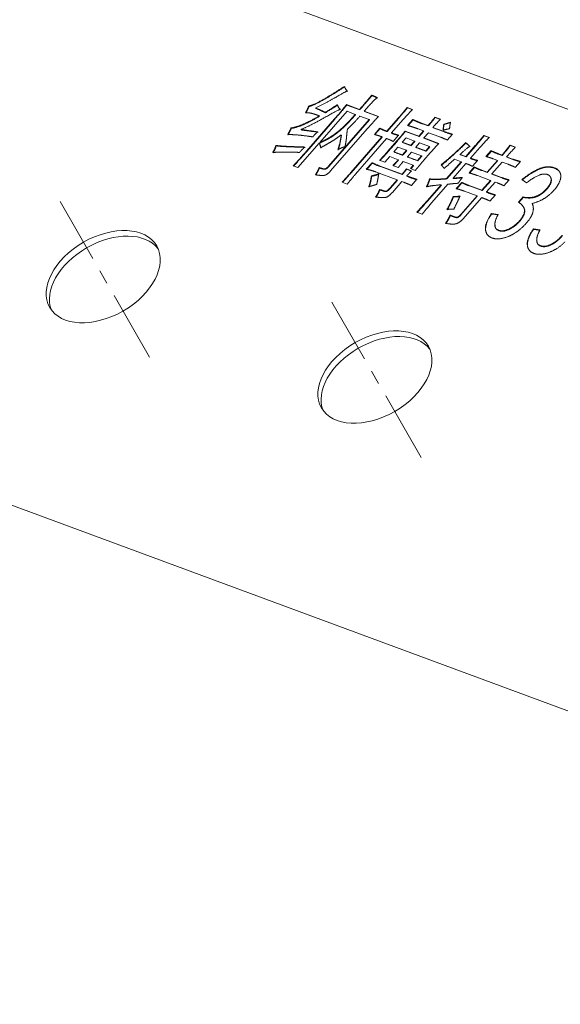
# Model space of a CAD drawing. Header units: millimetres. Extents: x 7284 to 21933, y -3393 to -31.
# Tile 27 of 57: x 10603 to 10652, y -637 to -550. Entities that reach past the tile are written whole.
import ezdxf

# ---------------------------------------------------------------- set-up
doc = ezdxf.new("R2010")
doc.units = ezdxf.units.MM
doc.linetypes.add('CENTER', pattern=[10.16, 6.35, -1.27, 1.27, -1.27])
doc.layers.add('1', color=7, linetype='Continuous')
doc.layers.add('60', color=7, linetype='Continuous')

msp = doc.modelspace()

# ---------------------------------------------------------------- linework, layer by layer
at = {"layer": '1', "color": 1, "linetype": 'CENTER', "lineweight": 13}
for p, q in [((10615.045, -579.799), (10607.06, -565.932)), ((10639.251, -588.741), (10631.267, -574.874))]:
    msp.add_line(p, q, dxfattribs=at)
at = {"layer": '60', "color": 7, "linetype": 'Continuous', "lineweight": 18}
for p, q in [((10625.207, -547.701), (10729.813, -586.343)), ((10632.413, -555.725), (10632.572, -556.001)), ((10632.632, -557.883), (10630.205, -560.666)), ((10632.6, -557.29), (10633.753, -557.716)), ((10633.772, -557.749), (10632.619, -557.323)), ((10633.37, -558.156), (10632.632, -557.883)), ((10634.168, -557.869), (10635.437, -558.338)), ((10637.998, -557.541), (10638.459, -557.712)), ((10638.441, -557.731), (10638.017, -557.574)), ((10629.021, -561.429), (10631.524, -558.558)), ((10631.543, -558.591), (10629.04, -561.462)), ((10630.988, -562.775), (10634.615, -558.616)), ((10634.634, -558.649), (10631.007, -562.809)), ((10634.615, -558.616), (10633.785, -558.309)), ((10635.419, -558.358), (10634.187, -557.903)), ((10636.181, -559.659), (10637.203, -558.487)), ((10637.222, -558.52), (10636.2, -559.692)), ((10637.618, -558.64), (10636.596, -559.812)), ((10638.034, -559.143), (10638.494, -558.615)), ((10638.513, -558.649), (10638.072, -559.154)), ((10640.468, -558.415), (10640.952, -558.594)), ((10640.934, -558.613), (10640.487, -558.448)), ((10634.443, -559.443), (10631.173, -563.192)), ((10635.076, -559.948), (10635.561, -559.391)), ((10635.58, -559.424), (10635.114, -559.958)), ((10637.812, -559.642), (10639.035, -560.093)), ((10639.444, -559.625), (10638.959, -559.446)), ((10639.035, -560.093), (10639.444, -559.625)), ((10639.345, -558.969), (10639.852, -559.156)), ((10639.872, -559.189), (10639.364, -559.002)), ((10640.291, -559.318), (10641.213, -559.659)), ((10641.232, -559.692), (10640.31, -559.351)), ((10641.256, -559.016), (10641.857, -558.851)), ((10632.988, -563.321), (10635.747, -560.157)), ((10635.766, -560.19), (10633.007, -563.354)), ((10636.162, -560.31), (10633.403, -563.474)), ((10636.277, -561.437), (10637.069, -560.529)), ((10637.222, -560.005), (10636.736, -560.561)), ((10637.891, -560.252), (10637.559, -560.632)), ((10639.054, -560.127), (10637.832, -559.675)), ((10638.652, -560.533), (10637.891, -560.252)), ((10639.463, -559.658), (10639.054, -560.127)), ((10639.882, -559.787), (10639.473, -560.255)), ((10639.473, -560.255), (10640.811, -560.749)), ((10640.793, -560.769), (10639.492, -560.288)), ((10640.828, -560.136), (10639.882, -559.787)), ((10642.023, -559.919), (10641.563, -560.446)), ((10644.832, -560.027), (10645.316, -560.206)), ((10645.297, -560.225), (10644.851, -560.06)), ((10630.154, -560.724), (10628.263, -562.892)), ((10637.088, -560.562), (10636.296, -561.47)), ((10637.175, -561.072), (10636.818, -561.482)), ((10637.937, -561.353), (10637.175, -561.072)), ((10637.559, -560.632), (10638.32, -560.914)), ((10637.579, -561.763), (10637.937, -561.353)), ((10638.32, -560.914), (10638.652, -560.533)), ((10639.09, -560.695), (10638.758, -561.076)), ((10638.758, -561.076), (10639.658, -561.408)), ((10639.99, -561.027), (10639.09, -560.695)), ((10639.658, -561.408), (10639.99, -561.027)), ((10643.22, -561.91), (10644.063, -560.944)), ((10644.082, -560.977), (10643.239, -561.944)), ((10644.478, -561.097), (10643.635, -562.064)), ((10645.015, -561.915), (10645.475, -561.388)), ((10647.161, -560.888), (10647.646, -561.067)), ((10647.628, -561.086), (10647.18, -560.921)), ((10636, -562.419), (10635.539, -562.249)), ((10636.435, -561.921), (10636, -562.419)), ((10637.196, -562.203), (10636.435, -561.921)), ((10636.818, -561.482), (10637.579, -561.763)), ((10638.375, -561.515), (10638.017, -561.925)), ((10638.017, -561.925), (10638.917, -562.257)), ((10639.274, -561.847), (10638.375, -561.515)), ((10638.917, -562.257), (10639.274, -561.847)), ((10640.047, -561.59), (10639.485, -562.235)), ((10642.811, -562.379), (10642.211, -562.158)), ((10642.712, -561.723), (10643.22, -561.91)), ((10643.239, -561.944), (10642.732, -561.756)), ((10644.26, -562.256), (10643.8, -562.783)), ((10645.494, -561.421), (10645.054, -561.926)), ((10645.113, -563.307), (10646.032, -562.252)), ((10646.032, -562.252), (10645.686, -562.124)), ((10646.095, -561.656), (10646.441, -561.784)), ((10646.46, -561.817), (10646.114, -561.689)), ((10646.856, -561.937), (10647.387, -562.133)), ((10647.406, -562.166), (10646.875, -561.97)), ((10628.263, -562.892), (10627.848, -562.739)), ((10634.352, -563.05), (10634.863, -562.464)), ((10634.882, -562.497), (10634.393, -563.058)), ((10635.599, -562.775), (10637.536, -563.49)), ((10637.556, -563.524), (10635.618, -562.808)), ((10637.197, -562.9), (10636.713, -562.721)), ((10638.534, -562.697), (10637.634, -562.364)), ((10637.922, -563.013), (10638.383, -563.184)), ((10638.365, -563.203), (10637.941, -563.046)), ((10638.278, -562.99), (10638.534, -562.697)), ((10638.716, -563.152), (10638.278, -562.99)), ((10638.553, -562.73), (10638.314, -563.003)), ((10641.508, -563.873), (10642.811, -562.379)), ((10642.83, -562.412), (10641.527, -563.906)), ((10643.226, -562.532), (10642.077, -563.851)), ((10643.502, -563.37), (10643.962, -562.843)), ((10643.981, -562.876), (10643.541, -563.381)), ((10644.651, -563.136), (10645.113, -563.307)), ((10646.052, -562.285), (10645.132, -563.34)), ((10646.448, -562.406), (10645.528, -563.46)), ((10646.978, -562.602), (10646.448, -562.406)), ((10648.081, -562.351), (10647.621, -562.878)), ((10637.102, -563.988), (10635.165, -563.273)), ((10636.489, -564.691), (10637.102, -563.988)), ((10637.121, -564.022), (10636.508, -564.725)), ((10637.952, -563.644), (10638.113, -563.703)), ((10638.132, -563.737), (10637.971, -563.677)), ((10638.854, -563.938), (10638.368, -564.495)), ((10645.419, -564.04), (10644.266, -563.614)), ((10645.132, -563.34), (10644.671, -563.17)), ((10645.528, -563.46), (10646.404, -563.784)), ((10646.424, -563.817), (10645.547, -563.493)), ((10647.076, -563.993), (10646.616, -564.521)), ((10648.633, -564.259), (10648.219, -563.963)), ((10632.66, -564.361), (10632.199, -564.191)), ((10637.517, -564.142), (10636.674, -565.108)), ((10637.679, -564.201), (10637.517, -564.142)), ((10639.771, -565.865), (10641.023, -564.43)), ((10641.042, -564.463), (10639.79, -565.898)), ((10641.617, -564.378), (10640.186, -566.019)), ((10642.371, -564.773), (10642.856, -564.216)), ((10642.875, -564.249), (10642.409, -564.784)), ((10643.522, -564.501), (10644.653, -564.919)), ((10644.672, -564.952), (10643.542, -564.534)), ((10644.653, -564.919), (10645.419, -564.04)), ((10645.438, -564.073), (10644.672, -564.952)), ((10645.834, -564.193), (10645.068, -565.072)), ((10646.042, -564.27), (10645.834, -564.193)), ((10642.762, -567.086), (10644.218, -565.417)), ((10644.238, -565.45), (10642.781, -567.119)), ((10644.634, -565.57), (10642.948, -567.503)), ((10644.218, -565.417), (10643.088, -564.999)), ((10645.855, -565.324), (10645.369, -565.88)), ((10647.913, -565.983), (10648.32, -565.517)), ((10648.339, -565.551), (10647.932, -566.017)), ((10648.482, -566.628), (10648.244, -566.214)), ((10639.315, -567.052), (10638.854, -566.882)), ((10645.505, -566.99), (10646.107, -567.07)), ((10649.234, -568.368), (10649.836, -568.448))]:
    msp.add_line(p, q, dxfattribs=at)
at = {"layer": '60', "color": 7, "linetype": 'Continuous', "lineweight": 13}
msp.add_line((10561.394, -577.709), (10723.092, -637.442), dxfattribs=at)
at = {"layer": '60', "color": 7, "linetype": 'Continuous', "lineweight": 18}
for centre in [(10610.909, -572.616), (10635.116, -581.558)]:
    msp.add_ellipse(centre, major_axis=(-4.766, -2.744), ratio=0.642542, dxfattribs=at)
for centre in [(10611.196, -573.114), (10635.402, -582.056)]:
    msp.add_ellipse(centre, major_axis=(-4.766, -2.744), ratio=0.642542, start_param=3.223038, end_param=6.201758, dxfattribs=at)
for points, degree in [([(10630.577, -556.795), (10631.46, -556.288), (10632.399, -555.667)], 2), ([(10632.418, -555.7), (10631.48, -556.321), (10630.596, -556.828)], 2), ([(10632.656, -556.071), (10632.461, -556.155), (10631.626, -556.64)], 2), ([(10632.399, -555.667), (10632.479, -555.89), (10632.656, -556.071)], 2), ([(10632.675, -556.105), (10632.498, -555.923), (10632.418, -555.7)], 2), ([(10629.212, -557.433), (10629.693, -557.301), (10630.577, -556.795)], 2), ([(10630.596, -556.828), (10629.712, -557.334), (10629.231, -557.466)], 2), ([(10631.626, -556.64), (10630.791, -557.126), (10629.84, -557.587)], 2), ([(10633.753, -557.716), (10634.392, -556.984), (10634.828, -556.448)], 2), ([(10634.847, -556.481), (10634.411, -557.017), (10633.772, -557.749)], 2), ([(10635.333, -556.673), (10635.111, -556.823), (10634.818, -557.141)], 2), ([(10634.828, -556.448), (10634.847, -556.481)], 1), ([(10634.828, -556.448), (10635.082, -556.542), (10635.333, -556.673)], 2), ([(10635.352, -556.706), (10635.101, -556.575), (10634.847, -556.481)], 2), ([(10628.937, -558.028), (10629.097, -557.739), (10629.212, -557.433)], 2), ([(10629.231, -557.466), (10629.116, -557.772), (10628.956, -558.062)], 2), ([(10629.212, -557.433), (10629.231, -557.466)], 1), ([(10629.84, -557.587), (10629.859, -557.621)], 1), ([(10629.84, -557.587), (10630.437, -557.847), (10630.688, -557.978)], 2), ([(10630.707, -558.011), (10630.456, -557.88), (10629.859, -557.621)], 2), ([(10632.029, -557.699), (10631.689, -557.845), (10630.573, -558.478)], 2), ([(10630.688, -557.978), (10631.402, -557.545), (10631.772, -557.294)], 2), ([(10631.792, -557.328), (10631.421, -557.578), (10630.707, -558.011)], 2), ([(10631.524, -558.558), (10632.163, -557.826), (10632.6, -557.29)], 2), ([(10632.619, -557.323), (10632.182, -557.859), (10631.543, -558.591)], 2), ([(10631.772, -557.294), (10631.85, -557.555), (10632.029, -557.699)], 2), ([(10632.049, -557.732), (10631.869, -557.589), (10631.792, -557.328)], 2), ([(10632.6, -557.29), (10632.619, -557.323)], 1), ([(10633.753, -557.716), (10633.772, -557.749)], 1), ([(10634.818, -557.141), (10634.526, -557.459), (10634.168, -557.869)], 2), ([(10634.168, -557.869), (10634.187, -557.903)], 1), ([(10637.203, -558.487), (10637.663, -557.96), (10637.998, -557.541)], 2), ([(10638.017, -557.574), (10637.682, -557.993), (10637.222, -558.52)], 2), ([(10638.459, -557.712), (10638.001, -558.201), (10637.618, -558.64)], 2), ([(10637.998, -557.541), (10638.017, -557.574)], 1), ([(10630.573, -558.478), (10629.456, -559.111), (10628.533, -559.506)], 2), ([(10628.704, -559.046), (10629.312, -558.787), (10630.171, -558.291)], 2), ([(10630.191, -558.324), (10629.331, -558.82), (10628.724, -559.08)], 2), ([(10629.559, -558.084), (10629.269, -557.996), (10628.937, -558.028)], 2), ([(10630.171, -558.291), (10629.849, -558.172), (10629.559, -558.084)], 2), ([(10630.171, -558.291), (10630.191, -558.324)], 1), ([(10630.688, -557.978), (10630.707, -558.011)], 1), ([(10633.785, -558.309), (10633.197, -558.983), (10632.668, -559.484)], 2), ([(10632.682, -558.909), (10633.012, -558.566), (10633.37, -558.156)], 2), ([(10633.389, -558.189), (10633.031, -558.599), (10632.702, -558.942)], 2), ([(10633.37, -558.156), (10633.389, -558.189)], 1), ([(10635.437, -558.338), (10634.903, -558.915), (10634.443, -559.443)], 2), ([(10634.615, -558.616), (10634.634, -558.649)], 1), ([(10638.494, -558.615), (10638.513, -558.649)], 1), ([(10638.494, -558.615), (10638.884, -558.798), (10639.345, -558.969)], 2), ([(10639.364, -559.002), (10638.903, -558.831), (10638.513, -558.649)], 2), ([(10639.852, -559.156), (10640.287, -558.658), (10640.468, -558.415)], 2), ([(10640.487, -558.448), (10640.306, -558.691), (10639.872, -559.189)], 2), ([(10640.952, -558.594), (10640.674, -558.878), (10640.291, -559.318)], 2), ([(10640.468, -558.415), (10640.487, -558.448)], 1), ([(10627.345, -559.958), (10627.532, -559.64), (10627.644, -559.371)], 2), ([(10627.663, -559.404), (10627.551, -559.673), (10627.364, -559.991)], 2), ([(10627.644, -559.371), (10628.097, -559.306), (10628.704, -559.046)], 2), ([(10627.644, -559.371), (10627.663, -559.404)], 1), ([(10628.724, -559.08), (10628.116, -559.339), (10627.663, -559.404)], 2), ([(10628.533, -559.506), (10628.552, -559.539)], 1), ([(10628.533, -559.506), (10629.071, -559.588), (10630.031, -559.711)], 2), ([(10630.05, -559.744), (10629.09, -559.622), (10628.552, -559.539)], 2), ([(10631.207, -560.145), (10631.627, -559.874), (10631.99, -559.563)], 2), ([(10632.009, -559.596), (10631.646, -559.907), (10631.227, -560.179)], 2), ([(10631.99, -559.563), (10632.353, -559.252), (10632.682, -558.909)], 2), ([(10632.702, -558.942), (10632.372, -559.285), (10632.009, -559.596)], 2), ([(10632.668, -559.484), (10632.623, -559.816), (10632.584, -560.228)], 2), ([(10635.561, -559.391), (10635.58, -559.424)], 1), ([(10635.561, -559.391), (10635.881, -559.548), (10636.181, -559.659)], 2), ([(10636.2, -559.692), (10635.901, -559.581), (10635.58, -559.424)], 2), ([(10637.069, -560.529), (10637.555, -559.973), (10637.812, -559.642)], 2), ([(10637.812, -559.642), (10637.832, -559.675)], 1), ([(10638.959, -559.446), (10638.498, -559.275), (10638.034, -559.143)], 2), ([(10639.444, -559.625), (10639.463, -559.658)], 1), ([(10639.852, -559.156), (10639.872, -559.189)], 1), ([(10640.291, -559.318), (10640.31, -559.351)], 1), ([(10641.195, -559.575), (10641.215, -559.272), (10641.256, -559.016)], 2), ([(10641.771, -559.439), (10641.461, -559.479), (10641.195, -559.575)], 2), ([(10641.275, -559.049), (10641.234, -559.305), (10641.214, -559.608)], 2), ([(10641.256, -559.016), (10641.275, -559.049)], 1), ([(10641.876, -558.884), (10641.275, -559.049)], 1), ([(10641.857, -558.851), (10641.793, -559.098), (10641.771, -559.439)], 2), ([(10628.581, -560.027), (10627.96, -559.953), (10627.345, -559.958)], 2), ([(10629.576, -560.163), (10629.202, -560.102), (10628.581, -560.027)], 2), ([(10630.031, -559.711), (10629.806, -559.899), (10629.576, -560.163)], 2), ([(10630.205, -560.666), (10630.814, -560.387), (10631.207, -560.145)], 2), ([(10631.227, -560.179), (10630.833, -560.42), (10630.224, -560.699)], 2), ([(10631.207, -560.145), (10631.227, -560.179)], 1), ([(10632.116, -559.978), (10631.643, -560.345), (10631.238, -560.583)], 2), ([(10631.817, -561.3), (10632.016, -560.792), (10632.116, -559.978)], 2), ([(10632.135, -560.011), (10632.035, -560.826), (10631.836, -561.333)], 2), ([(10632.116, -559.978), (10632.135, -560.011)], 1), ([(10632.584, -560.228), (10632.545, -560.64), (10632.449, -561.03)], 2), ([(10635.747, -560.157), (10635.424, -560.038), (10635.076, -559.948)], 2), ([(10635.747, -560.157), (10635.766, -560.19)], 1), ([(10636.736, -560.561), (10636.439, -560.413), (10636.162, -560.31)], 2), ([(10636.181, -559.659), (10636.2, -559.692)], 1), ([(10636.596, -559.812), (10636.616, -559.845)], 1), ([(10636.596, -559.812), (10636.896, -559.923), (10637.222, -560.005)], 2), ([(10637.241, -560.038), (10636.915, -559.956), (10636.616, -559.845)], 2), ([(10637.832, -559.675), (10637.574, -560.006), (10637.088, -560.562)], 2), ([(10639.035, -560.093), (10639.054, -560.127)], 1), ([(10639.473, -560.255), (10639.492, -560.288)], 1), ([(10641.563, -560.446), (10641.335, -560.323), (10640.828, -560.136)], 2), ([(10641.213, -559.659), (10641.744, -559.855), (10642.023, -559.919)], 2), ([(10642.042, -559.952), (10641.763, -559.888), (10641.232, -559.692)], 2), ([(10644.063, -560.944), (10644.446, -560.504), (10644.832, -560.027)], 2), ([(10644.851, -560.06), (10644.465, -560.537), (10644.082, -560.977)], 2), ([(10645.316, -560.206), (10644.887, -560.628), (10644.478, -561.097)], 2), ([(10644.832, -560.027), (10644.851, -560.06)], 1), ([(10626.012, -561.557), (10626.249, -561.18), (10626.29, -560.924)], 2), ([(10626.309, -560.957), (10626.268, -561.213), (10626.031, -561.59)], 2), ([(10626.29, -560.924), (10626.309, -560.957)], 1), ([(10626.29, -560.924), (10626.641, -560.976), (10627.182, -561.002)], 2), ([(10627.201, -561.035), (10626.66, -561.009), (10626.309, -560.957)], 2), ([(10627.182, -561.002), (10627.724, -561.028), (10628.879, -561.067)], 2), ([(10628.898, -561.1), (10627.743, -561.061), (10627.201, -561.035)], 2), ([(10628.879, -561.067), (10628.603, -561.314), (10628.399, -561.548)], 2), ([(10630.154, -560.724), (10630.173, -560.758)], 1), ([(10630.293, -561.124), (10630.238, -560.872), (10630.154, -560.724)], 2), ([(10630.173, -560.758), (10630.258, -560.905), (10630.312, -561.158)], 2), ([(10630.205, -560.666), (10630.224, -560.699)], 1), ([(10631.238, -560.583), (10630.832, -560.82), (10630.293, -561.124)], 2), ([(10632.449, -561.03), (10632.16, -561.117), (10631.817, -561.3)], 2), ([(10637.559, -560.632), (10637.578, -560.666)], 1), ([(10638.339, -560.947), (10637.578, -560.666)], 1), ([(10637.956, -561.386), (10637.598, -561.796)], 1), ([(10637.937, -561.353), (10637.956, -561.386)], 1), ([(10638.32, -560.914), (10638.339, -560.947)], 1), ([(10638.671, -560.566), (10638.339, -560.947)], 1), ([(10638.652, -560.533), (10638.671, -560.566)], 1), ([(10638.758, -561.076), (10638.777, -561.109)], 1), ([(10639.677, -561.441), (10638.777, -561.109)], 1), ([(10640.009, -561.06), (10639.677, -561.441)], 1), ([(10639.99, -561.027), (10640.009, -561.06)], 1), ([(10640.811, -560.749), (10640.405, -561.18), (10640.047, -561.59)], 2), ([(10642.148, -561.689), (10642.801, -561.097), (10643.207, -560.666)], 2), ([(10643.226, -560.699), (10642.82, -561.13), (10642.167, -561.722)], 2), ([(10643.587, -561), (10643.341, -561.142), (10642.712, -561.723)], 2), ([(10643.207, -560.666), (10643.226, -560.699)], 1), ([(10643.207, -560.666), (10643.407, -560.856), (10643.587, -561)], 2), ([(10643.606, -561.033), (10643.426, -560.89), (10643.226, -560.699)], 2), ([(10645.475, -561.388), (10645.494, -561.421)], 1), ([(10645.475, -561.388), (10645.703, -561.511), (10646.095, -561.656)], 2), ([(10646.441, -561.784), (10646.952, -561.198), (10647.161, -560.888)], 2), ([(10647.18, -560.921), (10646.971, -561.231), (10646.46, -561.817)], 2), ([(10647.646, -561.067), (10647.367, -561.351), (10646.856, -561.937)], 2), ([(10647.161, -560.888), (10647.18, -560.921)], 1), ([(10627.054, -561.516), (10626.345, -561.525), (10626.012, -561.557)], 2), ([(10628.399, -561.548), (10627.763, -561.507), (10627.054, -561.516)], 2), ([(10627.848, -562.739), (10628.331, -562.22), (10629.021, -561.429)], 2), ([(10629.04, -561.462), (10628.35, -562.253), (10627.867, -562.772)], 2), ([(10635.539, -562.249), (10635.843, -561.935), (10636.277, -561.437)], 2), ([(10636.296, -561.47), (10635.862, -561.968), (10635.558, -562.282)], 2), ([(10636.713, -562.721), (10636.991, -562.437), (10637.196, -562.203)], 2), ([(10637.215, -562.236), (10637.01, -562.47), (10636.732, -562.755)], 2), ([(10636.818, -561.482), (10636.837, -561.515)], 1), ([(10637.598, -561.796), (10636.837, -561.515)], 1), ([(10637.196, -562.203), (10637.215, -562.236)], 1), ([(10637.579, -561.763), (10637.598, -561.796)], 1), ([(10638.017, -561.925), (10638.036, -561.958)], 1), ([(10638.936, -562.291), (10638.036, -561.958)], 1), ([(10639.485, -562.235), (10639, -562.792), (10638.716, -563.152)], 2), ([(10638.917, -562.257), (10638.936, -562.291)], 1), ([(10639.293, -561.88), (10638.936, -562.291)], 1), ([(10639.274, -561.847), (10639.293, -561.88)], 1), ([(10639.658, -561.408), (10639.677, -561.441)], 1), ([(10641.022, -562.648), (10641.495, -562.28), (10642.148, -561.689)], 2), ([(10642.167, -561.722), (10641.514, -562.313), (10641.041, -562.681)], 2), ([(10642.211, -562.158), (10641.902, -562.43), (10641.592, -562.703), (10641.284, -562.977)], 3), ([(10642.712, -561.723), (10642.732, -561.756)], 1), ([(10643.22, -561.91), (10643.239, -561.944)], 1), ([(10643.635, -562.064), (10643.958, -562.183), (10644.26, -562.256)], 2), ([(10643.635, -562.064), (10643.654, -562.097)], 1), ([(10644.279, -562.289), (10643.977, -562.216), (10643.654, -562.097)], 2), ([(10645.686, -562.124), (10645.317, -561.988), (10645.015, -561.915)], 2), ([(10646.114, -561.689), (10645.722, -561.544), (10645.494, -561.421)], 2), ([(10646.032, -562.252), (10646.052, -562.285)], 1), ([(10646.441, -561.784), (10646.46, -561.817)], 1), ([(10646.856, -561.937), (10646.875, -561.97)], 1), ([(10647.387, -562.133), (10647.733, -562.261), (10648.081, -562.351)], 2), ([(10648.1, -562.384), (10647.752, -562.294), (10647.406, -562.166)], 2), ([(10629.827, -563.547), (10630.013, -563.229), (10630.153, -562.893)], 2), ([(10630.172, -562.926), (10630.032, -563.262), (10629.846, -563.58)], 2), ([(10630.153, -562.893), (10630.172, -562.926)], 1), ([(10630.153, -562.893), (10630.407, -562.987), (10630.582, -563.013)], 2), ([(10630.602, -563.046), (10630.426, -563.02), (10630.172, -562.926)], 2), ([(10630.582, -563.013), (10630.758, -563.039), (10630.988, -562.775)], 2), ([(10631.007, -562.809), (10630.777, -563.072), (10630.602, -563.046)], 2), ([(10635.165, -563.273), (10634.68, -563.094), (10634.352, -563.05)], 2), ([(10634.863, -562.464), (10635.115, -562.596), (10635.599, -562.775)], 2), ([(10634.863, -562.464), (10634.882, -562.497)], 1), ([(10635.618, -562.808), (10635.134, -562.629), (10634.882, -562.497)], 2), ([(10637.634, -562.364), (10637.404, -562.628), (10637.197, -562.9)], 2), ([(10637.536, -563.49), (10637.741, -563.256), (10637.922, -563.013)], 2), ([(10637.941, -563.046), (10637.76, -563.289), (10637.556, -563.524)], 2), ([(10637.922, -563.013), (10637.941, -563.046)], 1), ([(10638.534, -562.697), (10638.553, -562.73)], 1), ([(10641.284, -562.977), (10641.155, -562.774), (10641.022, -562.648)], 2), ([(10642.811, -562.379), (10642.83, -562.412)], 1), ([(10643.8, -562.783), (10643.572, -562.66), (10643.226, -562.532)], 2), ([(10643.962, -562.843), (10643.981, -562.876)], 1), ([(10643.962, -562.843), (10644.259, -562.992), (10644.651, -563.136)], 2), ([(10644.671, -563.17), (10644.278, -563.025), (10643.981, -562.876)], 2), ([(10647.621, -562.878), (10647.416, -562.763), (10646.978, -562.602)], 2), ([(10648.219, -563.963), (10648.951, -563.38), (10649.623, -563.06)], 2), ([(10649.642, -563.093), (10648.97, -563.414), (10648.238, -563.996)], 2), ([(10649.623, -563.06), (10650.295, -562.739), (10650.865, -562.855)], 2), ([(10650.884, -562.888), (10650.314, -562.772), (10649.642, -563.093)], 2), ([(10650.865, -562.855), (10651.436, -562.971), (10651.614, -563.345)], 2), ([(10651.633, -563.378), (10651.455, -563.004), (10650.884, -562.888)], 2), ([(10630.58, -563.593), (10630.319, -563.613), (10629.827, -563.547)], 2), ([(10631.173, -563.192), (10630.841, -563.573), (10630.58, -563.593)], 2), ([(10632.199, -564.191), (10632.477, -563.907), (10632.988, -563.321)], 2), ([(10633.007, -563.354), (10632.496, -563.94), (10632.218, -564.224)], 2), ([(10633.403, -563.474), (10632.918, -564.031), (10632.66, -564.361)], 2), ([(10634.581, -564.606), (10634.729, -564.157), (10634.81, -563.645)], 2), ([(10634.829, -563.678), (10634.748, -564.191), (10634.6, -564.64)], 2), ([(10634.81, -563.645), (10635.122, -563.567), (10635.46, -563.459)], 2), ([(10634.81, -563.645), (10634.829, -563.678)], 1), ([(10635.479, -563.492), (10635.141, -563.6), (10634.829, -563.678)], 2), ([(10635.46, -563.459), (10635.379, -563.971), (10635.28, -564.4)], 2), ([(10637.102, -563.988), (10637.121, -564.022)], 1), ([(10637.536, -563.49), (10637.556, -563.524)], 1), ([(10638.383, -563.184), (10638.156, -563.409), (10637.952, -563.644)], 2), ([(10637.952, -563.644), (10637.971, -563.677)], 1), ([(10638.113, -563.703), (10638.528, -563.857), (10638.854, -563.938)], 2), ([(10638.873, -563.971), (10638.547, -563.89), (10638.132, -563.737)], 2), ([(10639.712, -564.604), (10639.875, -564.277), (10639.995, -563.895)], 2), ([(10640.014, -563.928), (10639.894, -564.31), (10639.731, -564.637)], 2), ([(10639.995, -563.895), (10640.32, -563.977), (10641.508, -563.873)], 2), ([(10639.995, -563.895), (10640.014, -563.928)], 1), ([(10641.527, -563.906), (10640.339, -564.01), (10640.014, -563.928)], 2), ([(10641.508, -563.873), (10641.527, -563.906)], 1), ([(10642.077, -563.851), (10642.504, -563.815), (10642.909, -563.771)], 2), ([(10642.077, -563.851), (10642.096, -563.884)], 1), ([(10642.928, -563.804), (10642.523, -563.848), (10642.096, -563.884)], 2), ([(10642.909, -563.771), (10642.728, -564.014), (10642.544, -564.294)], 2), ([(10644.266, -563.614), (10643.851, -563.46), (10643.502, -563.37)], 2), ([(10645.113, -563.307), (10645.132, -563.34)], 1), ([(10645.528, -563.46), (10645.547, -563.493)], 1), ([(10646.404, -563.784), (10646.75, -563.912), (10647.076, -563.993)], 2), ([(10647.095, -564.026), (10646.77, -563.945), (10646.424, -563.817)], 2), ([(10650.116, -563.479), (10649.578, -563.517), (10648.633, -564.259)], 2), ([(10650.789, -563.799), (10650.653, -563.44), (10650.116, -563.479)], 2), ([(10650.499, -564.687), (10650.924, -564.157), (10650.789, -563.799)], 2), ([(10650.808, -563.832), (10650.944, -564.19), (10650.518, -564.72)], 2), ([(10651.614, -563.345), (10651.792, -563.719), (10651.525, -564.26)], 2), ([(10635.28, -564.4), (10634.919, -564.499), (10634.581, -564.606)], 2), ([(10635.182, -565.526), (10635.417, -565.186), (10635.534, -564.842)], 2), ([(10635.553, -564.875), (10635.436, -565.219), (10635.201, -565.559)], 2), ([(10635.534, -564.842), (10635.926, -564.987), (10636.067, -565)], 2), ([(10635.534, -564.842), (10635.553, -564.875)], 1), ([(10636.086, -565.034), (10635.945, -565.02), (10635.553, -564.875)], 2), ([(10636.067, -565), (10636.208, -565.014), (10636.489, -564.691)], 2), ([(10636.508, -564.725), (10636.227, -565.047), (10636.086, -565.034)], 2), ([(10638.368, -564.495), (10638.071, -564.346), (10637.679, -564.201)], 2), ([(10641.023, -564.43), (10640.168, -564.501), (10639.712, -564.604)], 2), ([(10641.023, -564.43), (10641.042, -564.463)], 1), ([(10642.544, -564.294), (10642.188, -564.318), (10641.617, -564.378)], 2), ([(10643.088, -564.999), (10642.696, -564.854), (10642.371, -564.773)], 2), ([(10642.856, -564.216), (10642.875, -564.249)], 1), ([(10642.856, -564.216), (10643.084, -564.339), (10643.522, -564.501)], 2), ([(10643.542, -564.534), (10643.103, -564.372), (10642.875, -564.249)], 2), ([(10645.419, -564.04), (10645.438, -564.073)], 1), ([(10646.616, -564.521), (10646.365, -564.389), (10646.042, -564.27)], 2), ([(10649.525, -565.441), (10650.074, -565.217), (10650.499, -564.687)], 2), ([(10650.518, -564.72), (10650.093, -565.251), (10649.544, -565.474)], 2), ([(10651.525, -564.26), (10651.258, -564.801), (10650.645, -565.333)], 2), ([(10635.947, -565.576), (10635.628, -565.574), (10635.182, -565.526)], 2), ([(10636.674, -565.108), (10636.266, -565.577), (10635.947, -565.576)], 2), ([(10641.54, -566.635), (10641.915, -565.96), (10642.088, -565.482)], 2), ([(10642.107, -565.515), (10641.934, -565.993), (10641.559, -566.668)], 2), ([(10642.088, -565.482), (10642.395, -565.479), (10642.705, -565.438)], 2), ([(10642.088, -565.482), (10642.107, -565.515)], 1), ([(10642.724, -565.472), (10642.414, -565.512), (10642.107, -565.515)], 2), ([(10642.705, -565.438), (10642.43, -566.034), (10642.157, -566.592)], 2), ([(10644.218, -565.417), (10644.238, -565.45)], 1), ([(10645.369, -565.88), (10645.118, -565.749), (10644.634, -565.57)], 2), ([(10644.653, -564.919), (10644.672, -564.952)], 1), ([(10645.068, -565.072), (10645.575, -565.259), (10645.855, -565.324)], 2), ([(10645.068, -565.072), (10645.087, -565.105)], 1), ([(10645.874, -565.357), (10645.594, -565.293), (10645.087, -565.105)], 2), ([(10648.32, -565.517), (10648.975, -565.665), (10649.525, -565.441)], 2), ([(10648.32, -565.517), (10648.339, -565.551)], 1), ([(10649.544, -565.474), (10648.994, -565.698), (10648.339, -565.551)], 2), ([(10650.645, -565.333), (10650.032, -565.865), (10649.12, -566.098)], 2), ([(10638.854, -566.882), (10639.337, -566.363), (10639.771, -565.865)], 2), ([(10639.79, -565.898), (10639.356, -566.396), (10638.873, -566.915)], 2), ([(10640.186, -566.019), (10639.778, -566.487), (10639.315, -567.052)], 2), ([(10642.157, -566.592), (10641.898, -566.573), (10641.54, -566.635)], 2), ([(10648.446, -566.678), (10648.412, -566.31), (10647.913, -565.983)], 2), ([(10649.12, -566.098), (10649.328, -566.459), (10649.164, -566.967)], 2), ([(10641.412, -567.866), (10641.672, -567.497), (10641.815, -567.124)], 2), ([(10641.834, -567.157), (10641.691, -567.53), (10641.431, -567.899)], 2), ([(10641.815, -567.124), (10642.204, -567.306), (10642.368, -567.328)], 2), ([(10641.815, -567.124), (10641.834, -567.157)], 1), ([(10642.388, -567.361), (10642.224, -567.339), (10641.834, -567.157)], 2), ([(10642.948, -567.503), (10642.618, -567.846), (10642.318, -567.91)], 2), ([(10642.368, -567.328), (10642.532, -567.35), (10642.762, -567.086)], 2), ([(10642.781, -567.119), (10642.551, -567.383), (10642.388, -567.361)], 2), ([(10644.966, -568.379), (10644.93, -567.821), (10645.505, -566.99)], 2), ([(10645.524, -567.023), (10644.949, -567.854), (10644.985, -568.412)], 2), ([(10645.505, -566.99), (10645.524, -567.023)], 1), ([(10646.126, -567.103), (10645.524, -567.023)], 1), ([(10646.107, -567.07), (10645.813, -567.578), (10645.802, -567.977)], 2), ([(10647.138, -568.328), (10647.692, -568.035), (10648.086, -567.54)], 2), ([(10648.086, -567.54), (10648.48, -567.046), (10648.446, -566.678)], 2), ([(10648.465, -566.711), (10648.499, -567.079), (10648.105, -567.574)], 2), ([(10649.164, -566.967), (10649.001, -567.476), (10648.32, -568.149)], 2), ([(10642.318, -567.91), (10642.019, -567.974), (10641.412, -567.866)], 2), ([(10645.522, -569.153), (10645.001, -568.937), (10644.966, -568.379)], 2), ([(10645.802, -567.977), (10645.79, -568.375), (10646.187, -568.498)], 2), ([(10646.206, -568.531), (10645.809, -568.409), (10645.821, -568.01)], 2), ([(10646.187, -568.498), (10646.584, -568.621), (10647.138, -568.328)], 2), ([(10647.157, -568.361), (10646.603, -568.654), (10646.206, -568.531)], 2), ([(10648.32, -568.149), (10647.64, -568.822), (10646.842, -569.096)], 2), ([(10648.105, -567.574), (10647.711, -568.068), (10647.157, -568.361)], 2), ([(10648.695, -569.757), (10648.659, -569.198), (10649.234, -568.368)], 2), ([(10649.253, -568.401), (10648.678, -569.231), (10648.714, -569.79)], 2), ([(10649.234, -568.368), (10649.253, -568.401)], 1), ([(10649.855, -568.481), (10649.253, -568.401)], 1), ([(10646.842, -569.096), (10646.043, -569.369), (10645.522, -569.153)], 2), ([(10649.836, -568.448), (10649.543, -568.956), (10649.531, -569.354)], 2), ([(10650.867, -569.706), (10651.421, -569.413), (10651.815, -568.918)], 2), ([(10651.834, -568.951), (10651.44, -569.446), (10650.886, -569.739)], 2), ([(10649.251, -570.531), (10648.731, -570.315), (10648.695, -569.757)], 2), ([(10649.531, -569.354), (10649.519, -569.753), (10649.916, -569.876)], 2), ([(10649.935, -569.909), (10649.538, -569.786), (10649.55, -569.387)], 2), ([(10649.916, -569.876), (10650.313, -569.999), (10650.867, -569.706)], 2), ([(10650.886, -569.739), (10650.332, -570.032), (10649.935, -569.909)], 2), ([(10652.05, -569.526), (10651.369, -570.199), (10650.571, -570.473)], 2), ([(10650.571, -570.473), (10649.772, -570.747), (10649.251, -570.531)], 2)]:
    msp.add_open_spline(points, degree=degree, dxfattribs=at)

doc.saveas('drawing.dxf')
